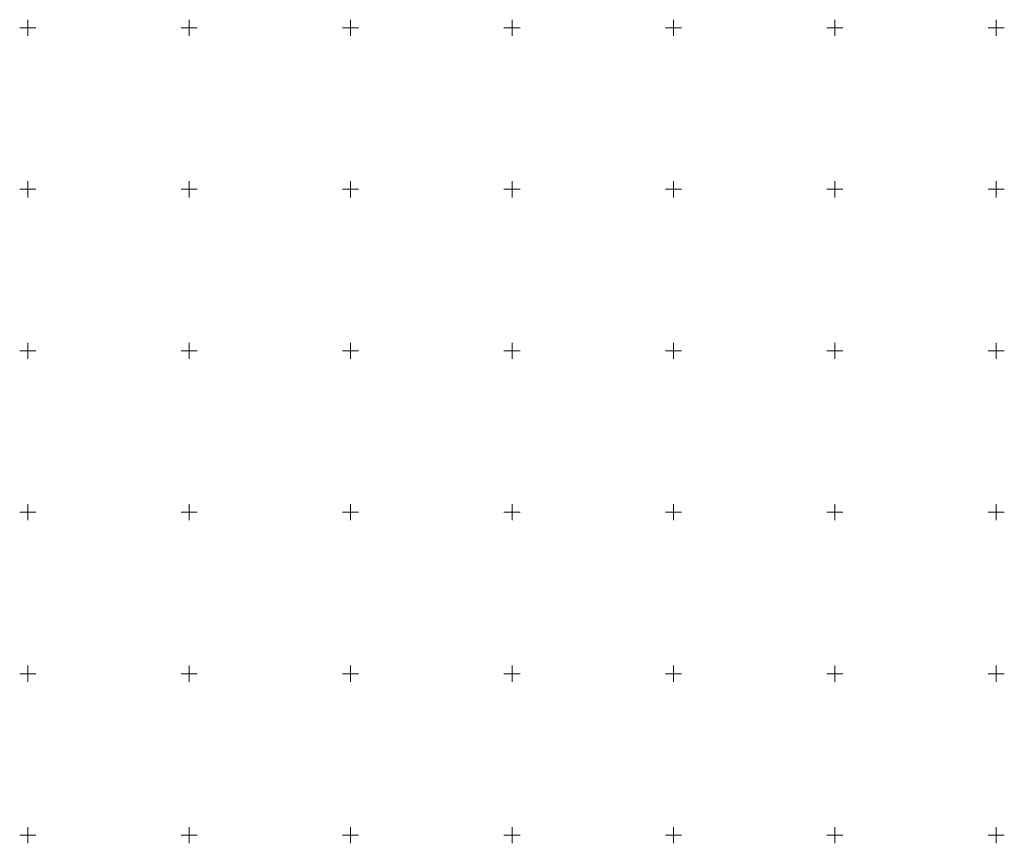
# Model space of a CAD drawing. Header units: metres. Extents: x 5598798 to 5599616, y 5661498 to 5662453.
# Tile 14 of 16: x 5599298 to 5599602, y 5661498 to 5661752. Entities that reach past the tile are written whole.
import ezdxf

# ---------------------------------------------------------------- set-up
doc = ezdxf.new("R2010")
doc.units = ezdxf.units.M
doc.header["$MEASUREMENT"] = 0
doc.layers.add('Podzial_sekcyjny_krzyze', color=7, linetype='Continuous', lineweight=13)

msp = doc.modelspace()

# ---------------------------------------------------------------- linework, layer by layer
at = {"layer": 'Podzial_sekcyjny_krzyze'}
for p, q in [((5599300, 5661747.5), (5599300, 5661752.5)), ((5599350, 5661747.5), (5599350, 5661752.5)), ((5599400, 5661747.5), (5599400, 5661752.5)), ((5599450, 5661747.5), (5599450, 5661752.5)), ((5599500, 5661747.5), (5599500, 5661752.5)), ((5599550, 5661747.5), (5599550, 5661752.5)), ((5599600, 5661747.5), (5599600, 5661752.5)), ((5599297.5, 5661750), (5599302.5, 5661750)), ((5599347.5, 5661750), (5599352.5, 5661750)), ((5599397.5, 5661750), (5599402.5, 5661750)), ((5599447.5, 5661750), (5599452.5, 5661750)), ((5599497.5, 5661750), (5599502.5, 5661750)), ((5599547.5, 5661750), (5599552.5, 5661750)), ((5599597.5, 5661750), (5599602.5, 5661750)), ((5599297.5, 5661700), (5599302.5, 5661700)), ((5599300, 5661697.5), (5599300, 5661702.5)), ((5599347.5, 5661700), (5599352.5, 5661700)), ((5599350, 5661697.5), (5599350, 5661702.5)), ((5599397.5, 5661700), (5599402.5, 5661700)), ((5599400, 5661697.5), (5599400, 5661702.5)), ((5599447.5, 5661700), (5599452.5, 5661700)), ((5599450, 5661697.5), (5599450, 5661702.5)), ((5599497.5, 5661700), (5599502.5, 5661700)), ((5599500, 5661697.5), (5599500, 5661702.5)), ((5599547.5, 5661700), (5599552.5, 5661700)), ((5599550, 5661697.5), (5599550, 5661702.5)), ((5599597.5, 5661700), (5599602.5, 5661700)), ((5599600, 5661697.5), (5599600, 5661702.5)), ((5599300, 5661647.5), (5599300, 5661652.5)), ((5599350, 5661647.5), (5599350, 5661652.5)), ((5599400, 5661647.5), (5599400, 5661652.5)), ((5599450, 5661647.5), (5599450, 5661652.5)), ((5599500, 5661647.5), (5599500, 5661652.5)), ((5599550, 5661647.5), (5599550, 5661652.5)), ((5599600, 5661647.5), (5599600, 5661652.5)), ((5599297.5, 5661650), (5599302.5, 5661650)), ((5599347.5, 5661650), (5599352.5, 5661650)), ((5599397.5, 5661650), (5599402.5, 5661650)), ((5599447.5, 5661650), (5599452.5, 5661650)), ((5599497.5, 5661650), (5599502.5, 5661650)), ((5599547.5, 5661650), (5599552.5, 5661650)), ((5599597.5, 5661650), (5599602.5, 5661650)), ((5599300, 5661597.5), (5599300, 5661602.5)), ((5599350, 5661597.5), (5599350, 5661602.5)), ((5599400, 5661597.5), (5599400, 5661602.5)), ((5599450, 5661597.5), (5599450, 5661602.5)), ((5599500, 5661597.5), (5599500, 5661602.5)), ((5599550, 5661597.5), (5599550, 5661602.5)), ((5599600, 5661597.5), (5599600, 5661602.5)), ((5599297.5, 5661600), (5599302.5, 5661600)), ((5599347.5, 5661600), (5599352.5, 5661600)), ((5599397.5, 5661600), (5599402.5, 5661600)), ((5599447.5, 5661600), (5599452.5, 5661600)), ((5599497.5, 5661600), (5599502.5, 5661600)), ((5599547.5, 5661600), (5599552.5, 5661600)), ((5599597.5, 5661600), (5599602.5, 5661600)), ((5599300, 5661547.5), (5599300, 5661552.5)), ((5599350, 5661547.5), (5599350, 5661552.5)), ((5599400, 5661547.5), (5599400, 5661552.5)), ((5599450, 5661547.5), (5599450, 5661552.5)), ((5599500, 5661547.5), (5599500, 5661552.5)), ((5599550, 5661547.5), (5599550, 5661552.5)), ((5599600, 5661547.5), (5599600, 5661552.5)), ((5599297.5, 5661550), (5599302.5, 5661550)), ((5599347.5, 5661550), (5599352.5, 5661550)), ((5599397.5, 5661550), (5599402.5, 5661550)), ((5599447.5, 5661550), (5599452.5, 5661550)), ((5599497.5, 5661550), (5599502.5, 5661550)), ((5599547.5, 5661550), (5599552.5, 5661550)), ((5599597.5, 5661550), (5599602.5, 5661550)), ((5599300, 5661497.5), (5599300, 5661502.5)), ((5599350, 5661497.5), (5599350, 5661502.5)), ((5599400, 5661497.5), (5599400, 5661502.5)), ((5599450, 5661497.5), (5599450, 5661502.5)), ((5599500, 5661497.5), (5599500, 5661502.5)), ((5599550, 5661497.5), (5599550, 5661502.5)), ((5599600, 5661497.5), (5599600, 5661502.5)), ((5599297.5, 5661500), (5599302.5, 5661500)), ((5599347.5, 5661500), (5599352.5, 5661500)), ((5599397.5, 5661500), (5599402.5, 5661500)), ((5599447.5, 5661500), (5599452.5, 5661500)), ((5599497.5, 5661500), (5599502.5, 5661500)), ((5599547.5, 5661500), (5599552.5, 5661500)), ((5599597.5, 5661500), (5599602.5, 5661500))]:
    msp.add_line(p, q, dxfattribs=at)

doc.saveas('drawing.dxf')
